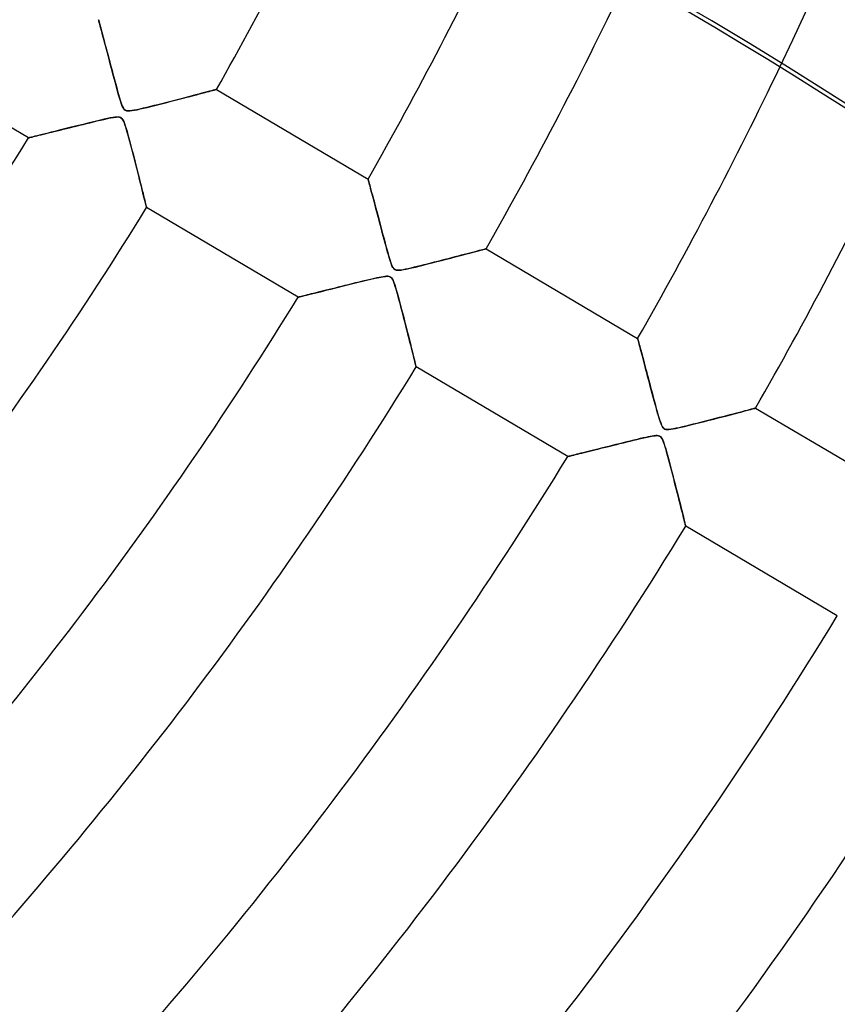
# Model space of a CAD drawing. Header units: millimetres. Extents: x -550 to 550, y -550 to 550.
# Tile 35 of 57: x 228 to 288, y -204 to -132. Entities that reach past the tile are written whole.
import ezdxf

# ---------------------------------------------------------------- set-up
doc = ezdxf.new("R2010")
doc.units = ezdxf.units.MM
doc.layers.add('HIDDEN', color=7, linetype='Continuous')
doc.layers.add('THICK', color=7, linetype='Continuous')

msp = doc.modelspace()

# ---------------------------------------------------------------- linework, layer by layer
at = {"layer": 'HIDDEN'}
for p, q in [((233.709, -132.406), (233.712, -132.416)), ((233.712, -132.416), (233.72, -132.447)), ((233.72, -132.447), (233.733, -132.497)), ((233.733, -132.497), (233.752, -132.565)), ((233.752, -132.565), (233.775, -132.653)), ((233.775, -132.653), (233.803, -132.756)), ((233.803, -132.756), (233.835, -132.876)), ((233.835, -132.876), (233.87, -133.01)), ((233.87, -133.01), (233.91, -133.157)), ((233.91, -133.157), (233.952, -133.317)), ((233.952, -133.317), (233.998, -133.488)), ((233.998, -133.488), (234.046, -133.669)), ((234.046, -133.669), (234.097, -133.86)), ((234.097, -133.86), (234.15, -134.058)), ((234.15, -134.058), (234.205, -134.264)), ((234.205, -134.264), (234.261, -134.476)), ((234.261, -134.476), (234.319, -134.695)), ((234.319, -134.695), (234.379, -134.919)), ((234.379, -134.919), (234.44, -135.148)), ((234.44, -135.148), (234.502, -135.382)), ((234.502, -135.382), (234.565, -135.62)), ((234.565, -135.62), (234.629, -135.862)), ((234.629, -135.862), (234.694, -136.106)), ((234.694, -136.106), (234.76, -136.354)), ((234.76, -136.354), (234.827, -136.604)), ((234.827, -136.604), (234.894, -136.855)), ((234.894, -136.855), (234.962, -137.108)), ((234.962, -137.108), (235.031, -137.36)), ((235.031, -137.36), (235.1, -137.611)), ((235.1, -137.611), (235.17, -137.86)), ((241.438, -137.715), (241.608, -137.671)), ((241.608, -137.671), (241.762, -137.63)), ((241.762, -137.63), (241.899, -137.594)), ((241.899, -137.594), (242.019, -137.562)), ((242.019, -137.562), (242.118, -137.536)), ((242.118, -137.536), (242.197, -137.515)), ((242.197, -137.515), (242.255, -137.5)), ((242.255, -137.5), (242.289, -137.49)), ((242.289, -137.49), (242.301, -137.487)), ((235.17, -137.86), (235.241, -138.106)), ((235.241, -138.106), (235.313, -138.34)), ((235.313, -138.34), (235.383, -138.548)), ((238.689, -138.432), (238.994, -138.353)), ((238.994, -138.353), (239.295, -138.276)), ((239.295, -138.276), (239.585, -138.2)), ((239.585, -138.2), (239.863, -138.128)), ((239.863, -138.128), (240.129, -138.059)), ((240.129, -138.059), (240.381, -137.993)), ((240.381, -137.993), (240.62, -137.93)), ((240.62, -137.93), (240.845, -137.871)), ((240.845, -137.871), (241.057, -137.816)), ((241.057, -137.816), (241.254, -137.764)), ((241.254, -137.764), (241.438, -137.715)), ((235.383, -138.548), (235.45, -138.719)), ((235.45, -138.719), (235.516, -138.849)), ((235.516, -138.849), (235.583, -138.939)), ((235.583, -138.939), (235.657, -139)), ((235.657, -139), (235.749, -139.038)), ((235.749, -139.038), (235.864, -139.053)), ((235.864, -139.053), (235.998, -139.05)), ((235.998, -139.05), (236.151, -139.032)), ((236.151, -139.032), (236.327, -139.001)), ((236.327, -139.001), (236.529, -138.961)), ((236.529, -138.961), (236.753, -138.911)), ((236.753, -138.911), (236.995, -138.855)), ((236.995, -138.855), (237.253, -138.793)), ((237.253, -138.793), (237.523, -138.726)), ((237.523, -138.726), (237.804, -138.657)), ((237.804, -138.657), (238.093, -138.584)), ((238.093, -138.584), (238.388, -138.509)), ((238.388, -138.509), (238.689, -138.432)), ((233.56, -139.795), (233.251, -139.869)), ((233.849, -139.725), (233.56, -139.795)), ((234.116, -139.663), (233.849, -139.725)), ((234.356, -139.61), (234.116, -139.663)), ((234.567, -139.565), (234.356, -139.61)), ((234.747, -139.531), (234.567, -139.565)), ((234.9, -139.508), (234.747, -139.531)), ((235.03, -139.495), (234.9, -139.508)), ((235.138, -139.494), (235.03, -139.495)), ((235.228, -139.505), (235.138, -139.494)), ((235.304, -139.528), (235.228, -139.505)), ((235.371, -139.568), (235.304, -139.528)), ((235.431, -139.627), (235.371, -139.568)), ((235.487, -139.708), (235.431, -139.627)), ((235.541, -139.815), (235.487, -139.708)), ((235.596, -139.95), (235.541, -139.815)), ((230.517, -140.545), (230.27, -140.606)), ((230.777, -140.481), (230.517, -140.545)), ((231.05, -140.413), (230.777, -140.481)), ((231.335, -140.342), (231.05, -140.413)), ((231.632, -140.269), (231.335, -140.342)), ((231.941, -140.192), (231.632, -140.269)), ((232.26, -140.113), (231.941, -140.192)), ((232.59, -140.032), (232.26, -140.113)), ((232.925, -139.949), (232.59, -140.032)), ((233.251, -139.869), (232.925, -139.949)), ((235.653, -140.113), (235.596, -139.95)), ((235.713, -140.303), (235.653, -140.113)), ((235.777, -140.519), (235.713, -140.303)), ((235.844, -140.757), (235.777, -140.519)), ((228.632, -141.01), (228.619, -141.014)), ((228.672, -141), (228.632, -141.01)), ((228.738, -140.984), (228.672, -141)), ((228.829, -140.962), (228.738, -140.984)), ((228.944, -140.934), (228.829, -140.962)), ((229.081, -140.9), (228.944, -140.934)), ((229.238, -140.861), (229.081, -140.9)), ((229.414, -140.818), (229.238, -140.861)), ((229.607, -140.77), (229.414, -140.818)), ((229.815, -140.719), (229.607, -140.77)), ((230.036, -140.664), (229.815, -140.719)), ((230.27, -140.606), (230.036, -140.664)), ((235.914, -141.01), (235.844, -140.757)), ((235.984, -141.272), (235.914, -141.01)), ((236.056, -141.541), (235.984, -141.272)), ((236.128, -141.815), (236.056, -141.541)), ((236.2, -142.095), (236.128, -141.815)), ((236.273, -142.377), (236.2, -142.095)), ((236.346, -142.662), (236.273, -142.377)), ((236.419, -142.947), (236.346, -142.662)), ((236.492, -143.232), (236.419, -142.947)), ((236.563, -143.513), (236.492, -143.232)), ((236.633, -143.789), (236.563, -143.513)), ((236.7, -144.057), (236.633, -143.789)), ((236.766, -144.315), (236.7, -144.057)), ((253.337, -144.014), (253.341, -144.027)), ((253.341, -144.027), (253.351, -144.067)), ((253.351, -144.067), (253.368, -144.131)), ((253.368, -144.131), (253.392, -144.221)), ((236.828, -144.563), (236.766, -144.315)), ((236.887, -144.799), (236.828, -144.563)), ((236.943, -145.021), (236.887, -144.799)), ((253.392, -144.221), (253.422, -144.334)), ((253.422, -144.334), (253.458, -144.468)), ((253.458, -144.468), (253.499, -144.622)), ((253.499, -144.622), (253.545, -144.795)), ((253.545, -144.795), (253.596, -144.984)), ((236.994, -145.227), (236.943, -145.021)), ((237.041, -145.416), (236.994, -145.227)), ((237.084, -145.587), (237.041, -145.416)), ((237.121, -145.736), (237.084, -145.587)), ((253.596, -144.984), (253.65, -145.188)), ((253.65, -145.188), (253.708, -145.406)), ((253.708, -145.406), (253.769, -145.636)), ((237.152, -145.862), (237.121, -145.736)), ((237.177, -145.962), (237.152, -145.862)), ((237.195, -146.035), (237.177, -145.962)), ((237.207, -146.08), (237.195, -146.035)), ((237.21, -146.095), (237.207, -146.08)), ((253.769, -145.636), (253.833, -145.876)), ((253.833, -145.876), (253.899, -146.126)), ((253.899, -146.126), (253.968, -146.385)), ((253.968, -146.385), (254.038, -146.652)), ((254.038, -146.652), (254.111, -146.925)), ((254.111, -146.925), (254.185, -147.206)), ((254.185, -147.206), (254.261, -147.491)), ((254.261, -147.491), (254.338, -147.782)), ((254.338, -147.782), (254.417, -148.076)), ((254.417, -148.076), (254.496, -148.374)), ((254.496, -148.374), (254.577, -148.674)), ((254.577, -148.674), (254.659, -148.976)), ((254.659, -148.976), (254.742, -149.279)), ((261.533, -149.2), (261.671, -149.163)), ((261.671, -149.163), (261.782, -149.134)), ((261.782, -149.134), (261.862, -149.113)), ((261.862, -149.113), (261.912, -149.1)), ((261.912, -149.1), (261.929, -149.095)), ((254.742, -149.279), (254.828, -149.581)), ((254.828, -149.581), (254.913, -149.867)), ((254.913, -149.867), (254.994, -150.114)), ((258.692, -149.942), (259.036, -149.853)), ((259.036, -149.853), (259.365, -149.767)), ((259.365, -149.767), (259.678, -149.686)), ((259.678, -149.686), (259.974, -149.609)), ((259.974, -149.609), (260.253, -149.536)), ((260.253, -149.536), (260.513, -149.468)), ((260.513, -149.468), (260.755, -149.404)), ((260.755, -149.404), (260.979, -149.346)), ((260.979, -149.346), (261.185, -149.292)), ((261.185, -149.292), (261.37, -149.243)), ((261.37, -149.243), (261.533, -149.2)), ((254.994, -150.114), (255.069, -150.312)), ((255.069, -150.312), (255.139, -150.452)), ((255.139, -150.452), (255.208, -150.546)), ((255.208, -150.546), (255.284, -150.607)), ((255.284, -150.607), (255.37, -150.643)), ((255.755, -150.641), (255.926, -150.612)), ((255.926, -150.612), (256.104, -150.577)), ((256.104, -150.577), (256.301, -150.535)), ((256.301, -150.535), (256.528, -150.483)), ((256.528, -150.483), (256.781, -150.423)), ((256.781, -150.423), (257.059, -150.355)), ((257.059, -150.355), (257.356, -150.281)), ((257.356, -150.281), (257.672, -150.202)), ((257.672, -150.202), (258.001, -150.118)), ((258.001, -150.118), (258.343, -150.031)), ((258.343, -150.031), (258.692, -149.942)), ((253.606, -151.301), (253.393, -151.351)), ((253.804, -151.255), (253.606, -151.301)), ((253.985, -151.215), (253.804, -151.255)), ((254.149, -151.18), (253.985, -151.215)), ((254.295, -151.152), (254.149, -151.18)), ((254.426, -151.129), (254.295, -151.152)), ((254.553, -151.111), (254.426, -151.129)), ((254.671, -151.1), (254.553, -151.111)), ((254.775, -151.101), (254.671, -151.1)), ((254.861, -151.112), (254.775, -151.101)), ((254.933, -151.136), (254.861, -151.112)), ((254.997, -151.175), (254.933, -151.136)), ((255.055, -151.232), (254.997, -151.175)), ((255.108, -151.308), (255.055, -151.232)), ((255.159, -151.406), (255.108, -151.308)), ((255.37, -150.643), (255.472, -150.659)), ((255.472, -150.659), (255.601, -150.658)), ((255.601, -150.658), (255.755, -150.641)), ((250.714, -152.011), (250.497, -152.064)), ((250.938, -151.955), (250.714, -152.011)), ((251.17, -151.897), (250.938, -151.955)), ((251.408, -151.838), (251.17, -151.897)), ((251.653, -151.777), (251.408, -151.838)), ((251.904, -151.715), (251.653, -151.777)), ((252.161, -151.652), (251.904, -151.715)), ((252.423, -151.587), (252.161, -151.652)), ((252.681, -151.524), (252.423, -151.587)), ((252.93, -151.463), (252.681, -151.524)), ((253.167, -151.405), (252.93, -151.463)), ((253.393, -151.351), (253.167, -151.405)), ((255.21, -151.527), (255.159, -151.406)), ((255.262, -151.671), (255.21, -151.527)), ((255.316, -151.837), (255.262, -151.671)), ((255.373, -152.025), (255.316, -151.837)), ((255.433, -152.232), (255.373, -152.025)), ((248.256, -152.619), (248.247, -152.622)), ((248.282, -152.613), (248.256, -152.619)), ((248.325, -152.602), (248.282, -152.613)), ((248.385, -152.588), (248.325, -152.602)), ((248.46, -152.569), (248.385, -152.588)), ((248.551, -152.547), (248.46, -152.569)), ((248.656, -152.521), (248.551, -152.547)), ((248.774, -152.491), (248.656, -152.521)), ((248.904, -152.459), (248.774, -152.491)), ((249.046, -152.424), (248.904, -152.459)), ((249.198, -152.387), (249.046, -152.424)), ((249.359, -152.347), (249.198, -152.387)), ((249.529, -152.305), (249.359, -152.347)), ((249.707, -152.26), (249.529, -152.305)), ((249.893, -152.214), (249.707, -152.26)), ((250.086, -152.166), (249.893, -152.214)), ((250.288, -152.116), (250.086, -152.166)), ((250.497, -152.064), (250.288, -152.116)), ((255.495, -152.456), (255.433, -152.232)), ((255.559, -152.689), (255.495, -152.456)), ((255.623, -152.927), (255.559, -152.689)), ((255.687, -153.171), (255.623, -152.927)), ((255.752, -153.418), (255.687, -153.171)), ((255.817, -153.669), (255.752, -153.418)), ((255.882, -153.921), (255.817, -153.669)), ((255.948, -154.174), (255.882, -153.921)), ((256.013, -154.428), (255.948, -154.174)), ((256.077, -154.682), (256.013, -154.428)), ((256.142, -154.933), (256.077, -154.682)), ((256.204, -155.181), (256.142, -154.933)), ((256.266, -155.423), (256.204, -155.181)), ((256.326, -155.659), (256.266, -155.423)), ((272.965, -155.622), (272.967, -155.632)), ((272.967, -155.632), (272.975, -155.66)), ((256.383, -155.887), (256.326, -155.659)), ((256.439, -156.107), (256.383, -155.887)), ((256.492, -156.317), (256.439, -156.107)), ((256.542, -156.517), (256.492, -156.317)), ((272.975, -155.66), (272.987, -155.707)), ((272.987, -155.707), (273.005, -155.772)), ((273.005, -155.772), (273.026, -155.854)), ((273.026, -155.854), (273.053, -155.952)), ((273.053, -155.952), (273.083, -156.065)), ((273.083, -156.065), (273.116, -156.192)), ((273.116, -156.192), (273.154, -156.333)), ((273.154, -156.333), (273.194, -156.485)), ((256.589, -156.706), (256.542, -156.517)), ((256.633, -156.881), (256.589, -156.706)), ((256.674, -157.044), (256.633, -156.881)), ((256.71, -157.191), (256.674, -157.044)), ((273.194, -156.485), (273.237, -156.648)), ((273.237, -156.648), (273.283, -156.821)), ((273.283, -156.821), (273.332, -157.003)), ((273.332, -157.003), (273.382, -157.194)), ((256.743, -157.322), (256.71, -157.191)), ((256.772, -157.435), (256.743, -157.322)), ((256.795, -157.53), (256.772, -157.435)), ((256.814, -157.605), (256.795, -157.53)), ((256.827, -157.659), (256.814, -157.605)), ((256.835, -157.692), (256.827, -157.659)), ((256.838, -157.703), (256.835, -157.692)), ((273.382, -157.194), (273.435, -157.391)), ((273.435, -157.391), (273.489, -157.596)), ((273.489, -157.596), (273.544, -157.806)), ((273.544, -157.806), (273.602, -158.022)), ((273.602, -158.022), (273.66, -158.243)), ((273.66, -158.243), (273.72, -158.469)), ((273.72, -158.469), (273.781, -158.699)), ((273.781, -158.699), (273.843, -158.933)), ((273.843, -158.933), (273.906, -159.171)), ((273.906, -159.171), (273.97, -159.411)), ((273.97, -159.411), (274.034, -159.654)), ((274.034, -159.654), (274.1, -159.898)), ((274.1, -159.898), (274.166, -160.145)), ((274.166, -160.145), (274.232, -160.392)), ((274.232, -160.392), (274.299, -160.64)), ((274.299, -160.64), (274.368, -160.887)), ((274.368, -160.887), (274.438, -161.134)), ((274.438, -161.134), (274.508, -161.374)), ((274.508, -161.374), (274.576, -161.593)), ((278.833, -161.415), (279.152, -161.332)), ((279.152, -161.332), (279.453, -161.254)), ((279.453, -161.254), (279.737, -161.18)), ((279.737, -161.18), (280.002, -161.111)), ((280.002, -161.111), (280.249, -161.046)), ((280.249, -161.046), (280.478, -160.986)), ((280.478, -160.986), (280.687, -160.931)), ((280.687, -160.931), (280.878, -160.881)), ((280.878, -160.881), (281.049, -160.836)), ((281.049, -160.836), (281.198, -160.797)), ((281.198, -160.797), (281.324, -160.764)), ((281.324, -160.764), (281.424, -160.738)), ((281.424, -160.738), (281.497, -160.718)), ((281.497, -160.718), (281.541, -160.707)), ((281.541, -160.707), (281.556, -160.703)), ((274.576, -161.593), (274.641, -161.782)), ((274.641, -161.782), (274.702, -161.936)), ((274.702, -161.936), (274.761, -162.052)), ((274.761, -162.052), (274.818, -162.135)), ((275.92, -162.142), (276.135, -162.093)), ((276.135, -162.093), (276.374, -162.037)), ((276.374, -162.037), (276.635, -161.973)), ((276.635, -161.973), (276.914, -161.904)), ((276.914, -161.904), (277.21, -161.83)), ((277.21, -161.83), (277.52, -161.752)), ((277.52, -161.752), (277.84, -161.67)), ((277.84, -161.67), (278.168, -161.586)), ((278.168, -161.586), (278.501, -161.501)), ((278.501, -161.501), (278.833, -161.415)), ((273.724, -162.797), (273.549, -162.835)), ((273.88, -162.765), (273.724, -162.797)), ((274.019, -162.74), (273.88, -162.765)), ((274.152, -162.72), (274.019, -162.74)), ((274.277, -162.708), (274.152, -162.72)), ((274.388, -162.706), (274.277, -162.708)), ((274.481, -162.717), (274.388, -162.706)), ((274.557, -162.742), (274.481, -162.717)), ((274.625, -162.784), (274.557, -162.742)), ((274.686, -162.846), (274.625, -162.784)), ((274.818, -162.135), (274.878, -162.193)), ((274.878, -162.193), (274.946, -162.233)), ((274.946, -162.233), (275.026, -162.257)), ((275.026, -162.257), (275.124, -162.266)), ((275.124, -162.266), (275.245, -162.262)), ((275.245, -162.262), (275.39, -162.245)), ((275.39, -162.245), (275.554, -162.218)), ((275.554, -162.218), (275.729, -162.183)), ((275.729, -162.183), (275.92, -162.142)), ((270.87, -163.486), (270.63, -163.545)), ((271.117, -163.424), (270.87, -163.486)), ((271.371, -163.361), (271.117, -163.424)), ((271.633, -163.296), (271.371, -163.361)), ((271.901, -163.23), (271.633, -163.296)), ((272.17, -163.164), (271.901, -163.23)), ((272.43, -163.099), (272.17, -163.164)), ((272.681, -163.038), (272.43, -163.099)), ((272.919, -162.981), (272.681, -163.038)), ((273.145, -162.927), (272.919, -162.981)), ((273.355, -162.878), (273.145, -162.927)), ((273.549, -162.835), (273.355, -162.878)), ((274.743, -162.932), (274.686, -162.846)), ((274.799, -163.044), (274.743, -162.932)), ((274.854, -163.181), (274.799, -163.044)), ((274.91, -163.344), (274.854, -163.181)), ((274.969, -163.533), (274.91, -163.344)), ((275.032, -163.747), (274.969, -163.533)), ((267.883, -164.227), (267.874, -164.229)), ((267.91, -164.221), (267.883, -164.227)), ((267.953, -164.21), (267.91, -164.221)), ((268.013, -164.195), (267.953, -164.21)), ((268.089, -164.176), (268.013, -164.195)), ((268.181, -164.154), (268.089, -164.176)), ((268.287, -164.127), (268.181, -164.154)), ((268.407, -164.098), (268.287, -164.127)), ((268.539, -164.065), (268.407, -164.098)), ((268.683, -164.029), (268.539, -164.065)), ((268.838, -163.991), (268.683, -164.029)), ((269.003, -163.95), (268.838, -163.991)), ((269.177, -163.906), (269.003, -163.95)), ((269.36, -163.861), (269.177, -163.906)), ((269.55, -163.814), (269.36, -163.861)), ((269.749, -163.764), (269.55, -163.814)), ((269.957, -163.713), (269.749, -163.764)), ((270.173, -163.659), (269.957, -163.713)), ((270.397, -163.603), (270.173, -163.659)), ((270.63, -163.545), (270.397, -163.603)), ((275.098, -163.982), (275.032, -163.747)), ((275.167, -164.233), (275.098, -163.982)), ((275.236, -164.49), (275.167, -164.233)), ((275.306, -164.753), (275.236, -164.49)), ((275.376, -165.021), (275.306, -164.753)), ((275.447, -165.291), (275.376, -165.021)), ((275.517, -165.564), (275.447, -165.291)), ((275.588, -165.838), (275.517, -165.564)), ((275.658, -166.113), (275.588, -165.838)), ((275.728, -166.386), (275.658, -166.113)), ((275.797, -166.656), (275.728, -166.386)), ((275.865, -166.922), (275.797, -166.656)), ((275.93, -167.18), (275.865, -166.922)), ((275.994, -167.431), (275.93, -167.18)), ((276.055, -167.672), (275.994, -167.431)), ((276.113, -167.903), (276.055, -167.672)), ((276.168, -168.121), (276.113, -167.903)), ((276.219, -168.327), (276.168, -168.121)), ((276.267, -168.517), (276.219, -168.327)), ((276.311, -168.692), (276.267, -168.517)), ((276.35, -168.848), (276.311, -168.692)), ((276.384, -168.984), (276.35, -168.848)), ((276.413, -169.099), (276.384, -168.984)), ((276.436, -169.19), (276.413, -169.099)), ((276.452, -169.256), (276.436, -169.19)), ((276.462, -169.297), (276.452, -169.256)), ((276.466, -169.31), (276.462, -169.297))]:
    msp.add_line(p, q, dxfattribs=at)
for radius, start in [(506, 180.00002), (400, 179.99998), (395, 179.99998), (314.21, 334.38122), (456, 180.00002), (451, 180.00002)]:
    msp.add_arc((0, 0), radius, start, 0, dxfattribs=at)
msp.add_ellipse((91.338, -440.982), major_axis=(-355.654, 81.176), ratio=0.987688, start_param=-2.280953, end_param=-1.73342, dxfattribs=at)
at = {"layer": 'THICK'}
for p, q in [((233.713, -132.42), (233.709, -132.406)), ((233.723, -132.46), (233.713, -132.42)), ((233.741, -132.525), (233.723, -132.46)), ((233.765, -132.616), (233.741, -132.525)), ((233.796, -132.73), (233.765, -132.616)), ((233.832, -132.866), (233.796, -132.73)), ((233.874, -133.023), (233.832, -132.866)), ((233.921, -133.198), (233.874, -133.023)), ((233.972, -133.389), (233.921, -133.198)), ((234.027, -133.596), (233.972, -133.389)), ((234.086, -133.817), (234.027, -133.596)), ((234.148, -134.05), (234.086, -133.817)), ((234.213, -134.295), (234.148, -134.05)), ((228.619, -141.014), (217.582, -134.487)), ((234.282, -134.554), (234.213, -134.295)), ((234.354, -134.826), (234.282, -134.554)), ((234.429, -135.11), (234.354, -134.826)), ((234.508, -135.406), (234.429, -135.11)), ((234.59, -135.713), (234.508, -135.406)), ((234.674, -136.031), (234.59, -135.713)), ((234.762, -136.359), (234.674, -136.031)), ((234.851, -136.693), (234.762, -136.359)), ((234.938, -137.017), (234.851, -136.693)), ((235.021, -137.324), (234.938, -137.017)), ((235.1, -137.61), (235.021, -137.324)), ((235.174, -137.874), (235.1, -137.61)), ((241.625, -137.666), (241.436, -137.716)), ((241.795, -137.621), (241.625, -137.666)), ((241.943, -137.582), (241.795, -137.621)), ((242.069, -137.549), (241.943, -137.582)), ((242.169, -137.522), (242.069, -137.549)), ((242.241, -137.503), (242.169, -137.522)), ((242.286, -137.491), (242.241, -137.503)), ((242.301, -137.487), (242.286, -137.491)), ((242.301, -137.487), (253.337, -144.014)), ((235.243, -138.11), (235.174, -137.874)), ((235.306, -138.317), (235.243, -138.11)), ((235.363, -138.491), (235.306, -138.317)), ((238.876, -138.384), (238.592, -138.457)), ((239.161, -138.31), (238.876, -138.384)), ((239.446, -138.237), (239.161, -138.31)), ((239.727, -138.164), (239.446, -138.237)), ((240.002, -138.092), (239.727, -138.164)), ((240.269, -138.022), (240.002, -138.092)), ((240.527, -137.955), (240.269, -138.022)), ((240.774, -137.89), (240.527, -137.955)), ((241.009, -137.828), (240.774, -137.89)), ((241.23, -137.77), (241.009, -137.828)), ((241.436, -137.716), (241.23, -137.77)), ((235.416, -138.636), (235.363, -138.491)), ((235.467, -138.756), (235.416, -138.636)), ((235.518, -138.852), (235.467, -138.756)), ((235.571, -138.925), (235.518, -138.852)), ((235.628, -138.98), (235.571, -138.925)), ((235.695, -139.019), (235.628, -138.98)), ((235.776, -139.044), (235.695, -139.019)), ((235.874, -139.054), (235.776, -139.044)), ((235.994, -139.05), (235.874, -139.054)), ((236.139, -139.033), (235.994, -139.05)), ((236.309, -139.005), (236.139, -139.033)), ((236.504, -138.966), (236.309, -139.005)), ((236.724, -138.918), (236.504, -138.966)), ((236.965, -138.862), (236.724, -138.918)), ((237.22, -138.801), (236.965, -138.862)), ((237.483, -138.736), (237.22, -138.801)), ((237.754, -138.669), (237.483, -138.736)), ((238.029, -138.6), (237.754, -138.669)), ((238.309, -138.529), (238.029, -138.6)), ((238.592, -138.457), (238.309, -138.529)), ((233.088, -139.909), (233.342, -139.847)), ((233.342, -139.847), (233.596, -139.785)), ((233.596, -139.785), (233.85, -139.725)), ((233.85, -139.725), (234.102, -139.666)), ((234.102, -139.666), (234.352, -139.61)), ((234.352, -139.61), (234.591, -139.56)), ((234.591, -139.56), (234.807, -139.522)), ((234.807, -139.522), (234.989, -139.498)), ((234.989, -139.498), (235.135, -139.494)), ((235.135, -139.494), (235.246, -139.508)), ((235.246, -139.508), (235.335, -139.544)), ((235.335, -139.544), (235.413, -139.607)), ((235.413, -139.607), (235.482, -139.7)), ((235.482, -139.7), (235.543, -139.819)), ((235.543, -139.819), (235.601, -139.961)), ((230.278, -140.604), (230.485, -140.553)), ((230.485, -140.553), (230.699, -140.5)), ((230.699, -140.5), (230.918, -140.446)), ((230.918, -140.446), (231.143, -140.39)), ((231.143, -140.39), (231.373, -140.333)), ((231.373, -140.333), (231.608, -140.275)), ((231.608, -140.275), (231.847, -140.215)), ((231.847, -140.215), (232.09, -140.155)), ((232.09, -140.155), (232.336, -140.094)), ((232.336, -140.094), (232.585, -140.033)), ((232.585, -140.033), (232.836, -139.971)), ((232.836, -139.971), (233.088, -139.909)), ((235.601, -139.961), (235.659, -140.13)), ((235.659, -140.13), (235.721, -140.327)), ((235.721, -140.327), (235.786, -140.547)), ((235.786, -140.547), (235.853, -140.787)), ((228.619, -141.014), (228.629, -141.011)), ((228.629, -141.011), (228.659, -141.004)), ((228.659, -141.004), (228.709, -140.991)), ((228.709, -140.991), (228.779, -140.974)), ((228.779, -140.974), (228.866, -140.953)), ((228.866, -140.953), (228.971, -140.927)), ((228.971, -140.927), (229.091, -140.897)), ((229.091, -140.897), (229.225, -140.864)), ((229.225, -140.864), (229.374, -140.828)), ((229.374, -140.828), (229.534, -140.788)), ((229.534, -140.788), (229.706, -140.746)), ((229.706, -140.746), (229.888, -140.701)), ((229.888, -140.701), (230.079, -140.653)), ((230.079, -140.653), (230.278, -140.604)), ((235.853, -140.787), (235.923, -141.043)), ((235.923, -141.043), (235.995, -141.311)), ((235.995, -141.311), (236.068, -141.591)), ((236.068, -141.591), (236.144, -141.879)), ((236.144, -141.879), (236.221, -142.174)), ((236.221, -142.174), (236.298, -142.475)), ((236.298, -142.475), (236.376, -142.78)), ((236.376, -142.78), (236.453, -143.081)), ((236.453, -143.081), (236.527, -143.372)), ((236.527, -143.372), (236.598, -143.65)), ((236.598, -143.65), (236.665, -143.916)), ((236.665, -143.916), (236.729, -144.169)), ((253.339, -144.023), (253.337, -144.014)), ((253.346, -144.049), (253.339, -144.023)), ((253.358, -144.092), (253.346, -144.049)), ((253.374, -144.152), (253.358, -144.092)), ((253.394, -144.227), (253.374, -144.152)), ((236.729, -144.169), (236.789, -144.409)), ((236.789, -144.409), (236.846, -144.634)), ((236.846, -144.634), (236.899, -144.846)), ((236.899, -144.846), (236.949, -145.044)), ((253.418, -144.317), (253.394, -144.227)), ((253.446, -144.421), (253.418, -144.317)), ((253.477, -144.539), (253.446, -144.421)), ((253.512, -144.669), (253.477, -144.539)), ((253.549, -144.81), (253.512, -144.669)), ((253.589, -144.961), (253.549, -144.81)), ((236.949, -145.044), (236.995, -145.229)), ((236.995, -145.229), (237.037, -145.399)), ((237.037, -145.399), (237.076, -145.554)), ((237.076, -145.554), (237.11, -145.692)), ((253.632, -145.121), (253.589, -144.961)), ((253.677, -145.291), (253.632, -145.121)), ((253.724, -145.468), (253.677, -145.291)), ((253.773, -145.653), (253.724, -145.468)), ((237.11, -145.692), (237.14, -145.811)), ((237.14, -145.811), (237.165, -145.912)), ((237.165, -145.912), (237.185, -145.991)), ((237.185, -145.991), (237.199, -146.048)), ((237.199, -146.048), (237.207, -146.083)), ((237.207, -146.083), (237.21, -146.095)), ((248.247, -152.622), (237.21, -146.095)), ((253.824, -145.846), (253.773, -145.653)), ((253.878, -146.046), (253.824, -145.846)), ((253.933, -146.254), (253.878, -146.046)), ((253.99, -146.471), (253.933, -146.254)), ((254.049, -146.694), (253.99, -146.471)), ((254.111, -146.925), (254.049, -146.694)), ((254.174, -147.162), (254.111, -146.925)), ((254.238, -147.406), (254.174, -147.162)), ((254.305, -147.656), (254.238, -147.406)), ((254.373, -147.912), (254.305, -147.656)), ((254.442, -148.172), (254.373, -147.912)), ((254.511, -148.429), (254.442, -148.172)), ((254.578, -148.676), (254.511, -148.429)), ((254.642, -148.912), (254.578, -148.676)), ((254.703, -149.136), (254.642, -148.912)), ((254.761, -149.347), (254.703, -149.136)), ((261.662, -149.166), (261.549, -149.195)), ((261.757, -149.141), (261.662, -149.166)), ((261.831, -149.121), (261.757, -149.141)), ((261.885, -149.107), (261.831, -149.121)), ((261.918, -149.098), (261.885, -149.107)), ((261.929, -149.095), (261.918, -149.098)), ((261.929, -149.095), (272.965, -155.622)), ((254.817, -149.542), (254.761, -149.347)), ((254.869, -149.721), (254.817, -149.542)), ((254.917, -149.881), (254.869, -149.721)), ((254.962, -150.022), (254.917, -149.881)), ((258.915, -149.884), (258.661, -149.949)), ((259.166, -149.819), (258.915, -149.884)), ((259.413, -149.755), (259.166, -149.819)), ((259.655, -149.692), (259.413, -149.755)), ((259.891, -149.631), (259.655, -149.692)), ((260.119, -149.571), (259.891, -149.631)), ((260.338, -149.514), (260.119, -149.571)), ((260.548, -149.459), (260.338, -149.514)), ((260.747, -149.407), (260.548, -149.459)), ((260.935, -149.357), (260.747, -149.407)), ((261.11, -149.311), (260.935, -149.357)), ((261.272, -149.269), (261.11, -149.311)), ((261.418, -149.23), (261.272, -149.269)), ((261.549, -149.195), (261.418, -149.23)), ((255.006, -150.149), (254.962, -150.022)), ((255.051, -150.268), (255.006, -150.149)), ((255.099, -150.377), (255.051, -150.268)), ((255.149, -150.468), (255.099, -150.377)), ((255.201, -150.537), (255.149, -150.468)), ((255.257, -150.589), (255.201, -150.537)), ((255.322, -150.626), (255.257, -150.589)), ((255.884, -150.62), (255.733, -150.644)), ((256.055, -150.587), (255.884, -150.62)), ((256.247, -150.547), (256.055, -150.587)), ((256.458, -150.499), (256.247, -150.547)), ((256.683, -150.446), (256.458, -150.499)), ((256.918, -150.389), (256.683, -150.446)), ((257.158, -150.331), (256.918, -150.389)), ((257.403, -150.27), (257.158, -150.331)), ((257.651, -150.207), (257.403, -150.27)), ((257.902, -150.144), (257.651, -150.207)), ((258.154, -150.079), (257.902, -150.144)), ((258.408, -150.014), (258.154, -150.079)), ((258.661, -149.949), (258.408, -150.014)), ((253.232, -151.39), (253.537, -151.317)), ((253.537, -151.317), (253.843, -151.246)), ((253.843, -151.246), (254.135, -151.183)), ((254.135, -151.183), (254.39, -151.135)), ((254.39, -151.135), (254.6, -151.106)), ((254.6, -151.106), (254.757, -151.1)), ((254.757, -151.1), (254.872, -151.115)), ((254.872, -151.115), (254.962, -151.152)), ((254.962, -151.152), (255.035, -151.21)), ((255.035, -151.21), (255.098, -151.292)), ((255.098, -151.292), (255.159, -151.405)), ((255.399, -150.65), (255.322, -150.626)), ((255.491, -150.66), (255.399, -150.65)), ((255.602, -150.657), (255.491, -150.66)), ((255.733, -150.644), (255.602, -150.657)), ((250.368, -152.097), (250.628, -152.032)), ((250.628, -152.032), (250.896, -151.965)), ((250.896, -151.965), (251.171, -151.897)), ((251.171, -151.897), (251.452, -151.827)), ((251.452, -151.827), (251.739, -151.756)), ((251.739, -151.756), (252.031, -151.684)), ((252.031, -151.684), (252.326, -151.611)), ((252.326, -151.611), (252.626, -151.537)), ((252.626, -151.537), (252.928, -151.463)), ((252.928, -151.463), (253.232, -151.39)), ((255.159, -151.405), (255.218, -151.548)), ((255.218, -151.548), (255.276, -151.711)), ((255.276, -151.711), (255.331, -151.885)), ((255.331, -151.885), (255.388, -152.077)), ((248.247, -152.622), (248.26, -152.618)), ((248.26, -152.618), (248.299, -152.609)), ((248.299, -152.609), (248.364, -152.593)), ((248.364, -152.593), (248.454, -152.57)), ((248.454, -152.57), (248.568, -152.542)), ((248.568, -152.542), (248.703, -152.509)), ((248.703, -152.509), (248.858, -152.471)), ((248.858, -152.471), (249.031, -152.428)), ((249.031, -152.428), (249.221, -152.381)), ((249.221, -152.381), (249.426, -152.33)), ((249.426, -152.33), (249.645, -152.276)), ((249.645, -152.276), (249.876, -152.219)), ((249.876, -152.219), (250.117, -152.159)), ((250.117, -152.159), (250.368, -152.097)), ((255.388, -152.077), (255.452, -152.301)), ((255.452, -152.301), (255.522, -152.553)), ((255.522, -152.553), (255.596, -152.828)), ((255.596, -152.828), (255.675, -153.125)), ((255.675, -153.125), (255.757, -153.439)), ((255.757, -153.439), (255.843, -153.768)), ((255.843, -153.768), (255.931, -154.109)), ((255.931, -154.109), (256.02, -154.458)), ((256.02, -154.458), (256.108, -154.803)), ((256.108, -154.803), (256.192, -155.132)), ((256.192, -155.132), (256.272, -155.446)), ((256.272, -155.446), (256.347, -155.742)), ((272.967, -155.631), (272.965, -155.622)), ((272.974, -155.657), (272.967, -155.631)), ((256.347, -155.742), (256.417, -156.022)), ((256.417, -156.022), (256.483, -156.283)), ((256.483, -156.283), (256.544, -156.526)), ((272.986, -155.7), (272.974, -155.657)), ((273.001, -155.76), (272.986, -155.7)), ((273.022, -155.836), (273.001, -155.76)), ((273.046, -155.927), (273.022, -155.836)), ((273.074, -156.033), (273.046, -155.927)), ((273.106, -156.152), (273.074, -156.033)), ((273.141, -156.284), (273.106, -156.152)), ((273.179, -156.428), (273.141, -156.284)), ((256.544, -156.526), (256.6, -156.75)), ((256.6, -156.75), (256.652, -156.956)), ((256.652, -156.956), (256.698, -157.142)), ((273.22, -156.582), (273.179, -156.428)), ((273.263, -156.746), (273.22, -156.582)), ((273.309, -156.919), (273.263, -156.746)), ((273.358, -157.101), (273.309, -156.919)), ((256.698, -157.142), (256.739, -157.306)), ((256.739, -157.306), (256.774, -157.444)), ((256.774, -157.444), (256.801, -157.555)), ((256.801, -157.555), (256.822, -157.636)), ((256.822, -157.636), (256.834, -157.686)), ((256.834, -157.686), (256.838, -157.703)), ((267.874, -164.229), (256.838, -157.703)), ((273.408, -157.291), (273.358, -157.101)), ((273.46, -157.489), (273.408, -157.291)), ((273.515, -157.696), (273.46, -157.489)), ((273.572, -157.911), (273.515, -157.696)), ((273.631, -158.135), (273.572, -157.911)), ((273.693, -158.366), (273.631, -158.135)), ((273.756, -158.605), (273.693, -158.366)), ((273.821, -158.852), (273.756, -158.605)), ((273.888, -159.105), (273.821, -158.852)), ((273.958, -159.365), (273.888, -159.105)), ((274.029, -159.632), (273.958, -159.365)), ((274.1, -159.899), (274.029, -159.632)), ((274.169, -160.159), (274.1, -159.899)), ((274.237, -160.408), (274.169, -160.159)), ((274.301, -160.644), (274.237, -160.408)), ((274.363, -160.868), (274.301, -160.644)), ((274.421, -161.076), (274.363, -160.868)), ((274.476, -161.266), (274.421, -161.076)), ((274.527, -161.439), (274.476, -161.266)), ((279.173, -161.327), (278.908, -161.396)), ((279.432, -161.26), (279.173, -161.327)), ((279.682, -161.195), (279.432, -161.26)), ((279.923, -161.132), (279.682, -161.195)), ((280.153, -161.072), (279.923, -161.132)), ((280.371, -161.014), (280.153, -161.072)), ((280.576, -160.961), (280.371, -161.014)), ((280.766, -160.911), (280.576, -160.961)), ((280.939, -160.865), (280.766, -160.911)), ((281.095, -160.824), (280.939, -160.865)), ((281.231, -160.788), (281.095, -160.824)), ((281.345, -160.758), (281.231, -160.788)), ((281.436, -160.734), (281.345, -160.758)), ((281.502, -160.717), (281.436, -160.734)), ((281.542, -160.706), (281.502, -160.717)), ((281.556, -160.703), (281.542, -160.706)), ((281.556, -160.703), (292.592, -167.229)), ((274.575, -161.59), (274.527, -161.439)), ((274.62, -161.724), (274.575, -161.59)), ((274.667, -161.851), (274.62, -161.724)), ((274.716, -161.966), (274.667, -161.851)), ((274.768, -162.064), (274.716, -161.966)), ((274.822, -162.139), (274.768, -162.064)), ((276.228, -162.071), (275.99, -162.127)), ((276.481, -162.011), (276.228, -162.071)), ((276.74, -161.947), (276.481, -162.011)), ((277.004, -161.882), (276.74, -161.947)), ((277.272, -161.814), (277.004, -161.882)), ((277.543, -161.746), (277.272, -161.814)), ((277.817, -161.676), (277.543, -161.746)), ((278.091, -161.606), (277.817, -161.676)), ((278.365, -161.536), (278.091, -161.606)), ((278.638, -161.465), (278.365, -161.536)), ((278.908, -161.396), (278.638, -161.465)), ((273.414, -162.865), (273.658, -162.811)), ((273.658, -162.811), (273.883, -162.765)), ((273.883, -162.765), (274.08, -162.73)), ((274.08, -162.73), (274.245, -162.71)), ((274.245, -162.71), (274.374, -162.706)), ((274.374, -162.706), (274.474, -162.716)), ((274.474, -162.716), (274.554, -162.741)), ((274.554, -162.741), (274.622, -162.781)), ((274.622, -162.781), (274.682, -162.839)), ((274.881, -162.195), (274.822, -162.139)), ((274.95, -162.234), (274.881, -162.195)), ((275.034, -162.258), (274.95, -162.234)), ((275.137, -162.266), (275.034, -162.258)), ((275.262, -162.261), (275.137, -162.266)), ((275.408, -162.243), (275.262, -162.261)), ((275.578, -162.214), (275.408, -162.243)), ((275.772, -162.174), (275.578, -162.214)), ((275.99, -162.127), (275.772, -162.174)), ((270.507, -163.576), (270.733, -163.52)), ((270.733, -163.52), (270.964, -163.462)), ((270.964, -163.462), (271.199, -163.404)), ((271.199, -163.404), (271.437, -163.345)), ((271.437, -163.345), (271.679, -163.285)), ((271.679, -163.285), (271.923, -163.224)), ((271.923, -163.224), (272.169, -163.164)), ((272.169, -163.164), (272.416, -163.103)), ((272.416, -163.103), (272.665, -163.042)), ((272.665, -163.042), (272.915, -162.981)), ((272.915, -162.981), (273.164, -162.922)), ((273.164, -162.922), (273.414, -162.865)), ((274.682, -162.839), (274.737, -162.92)), ((274.737, -162.92), (274.792, -163.028)), ((274.792, -163.028), (274.847, -163.164)), ((274.847, -163.164), (274.902, -163.32)), ((274.902, -163.32), (274.956, -163.491)), ((274.956, -163.491), (275.012, -163.678)), ((267.874, -164.229), (267.884, -164.227)), ((267.884, -164.227), (267.912, -164.22)), ((267.912, -164.22), (267.96, -164.208)), ((267.96, -164.208), (268.025, -164.192)), ((268.025, -164.192), (268.107, -164.172)), ((268.107, -164.172), (268.206, -164.147)), ((268.206, -164.147), (268.32, -164.119)), ((268.32, -164.119), (268.447, -164.088)), ((268.447, -164.088), (268.588, -164.053)), ((268.588, -164.053), (268.741, -164.015)), ((268.741, -164.015), (268.905, -163.974)), ((268.905, -163.974), (269.079, -163.931)), ((269.079, -163.931), (269.262, -163.886)), ((269.262, -163.886), (269.453, -163.838)), ((269.453, -163.838), (269.651, -163.789)), ((269.651, -163.789), (269.856, -163.738)), ((269.856, -163.738), (270.068, -163.685)), ((270.068, -163.685), (270.285, -163.631)), ((270.285, -163.631), (270.507, -163.576)), ((275.012, -163.678), (275.072, -163.89)), ((275.072, -163.89), (275.138, -164.126)), ((275.138, -164.126), (275.208, -164.386)), ((275.208, -164.386), (275.282, -164.664)), ((275.282, -164.664), (275.36, -164.959)), ((275.36, -164.959), (275.44, -165.268)), ((275.44, -165.268), (275.523, -165.588)), ((275.523, -165.588), (275.608, -165.916)), ((275.608, -165.916), (275.693, -166.249)), ((275.693, -166.249), (275.778, -166.581)), ((275.778, -166.581), (275.859, -166.9)), ((275.859, -166.9), (275.936, -167.202)), ((275.936, -167.202), (276.007, -167.486)), ((276.007, -167.486), (276.075, -167.752)), ((276.075, -167.752), (276.137, -168)), ((276.137, -168), (276.195, -168.229)), ((276.195, -168.229), (276.247, -168.439)), ((276.247, -168.439), (276.296, -168.63)), ((276.296, -168.63), (276.338, -168.802)), ((276.338, -168.802), (276.376, -168.952)), ((276.376, -168.952), (276.407, -169.078)), ((276.407, -169.078), (276.433, -169.178)), ((276.433, -169.178), (276.451, -169.251)), ((276.451, -169.251), (276.462, -169.295)), ((276.462, -169.295), (276.466, -169.31)), ((287.502, -175.837), (276.466, -169.31))]:
    msp.add_line(p, q, dxfattribs=at)
for radius, start, end in [(394.99, 179.99998, 0), (445, 180.00002, 0), (278.59, 330.42839, 334.80705), (291.41, 330.38312, 334.72024), (301.39, 330.35058, 334.59883), (314.21, 330.31179, 334.38122), (268.61, 317.25105, 328.33342), (324.19, 330.28372, 334.16826), (278.59, 317.39257, 328.37164), (291.41, 317.48155, 328.41685), (301.39, 317.48665, 328.44945), (314.21, 317.42013, 328.48824), (324.19, 317.31722, 328.51631), (337.01, 317.12591, 328.54989), (346.99, 316.93506, 328.57435), (359.81, 316.64085, 328.6038), (369.79, 316.37654, 328.62529), (382.61, 315.99535, 328.65124), (392.59, 315.66825, 328.67027)]:
    msp.add_arc((0, 0), radius, start, end, dxfattribs=at)
for centre, major_axis, start_param, end_param in [((91.269, -441.287), (-355.654, 81.176), -2.130589, -1.73342), ((-22.696, -469.206), (158.281, -328.673), 1.684288, 2.13685), ((-22.414, -469.07), (-158.281, 328.673), -1.457005, -1.004743)]:
    msp.add_ellipse(centre, major_axis=major_axis, ratio=0.987688, start_param=start_param, end_param=end_param, dxfattribs=at)

doc.saveas('drawing.dxf')
